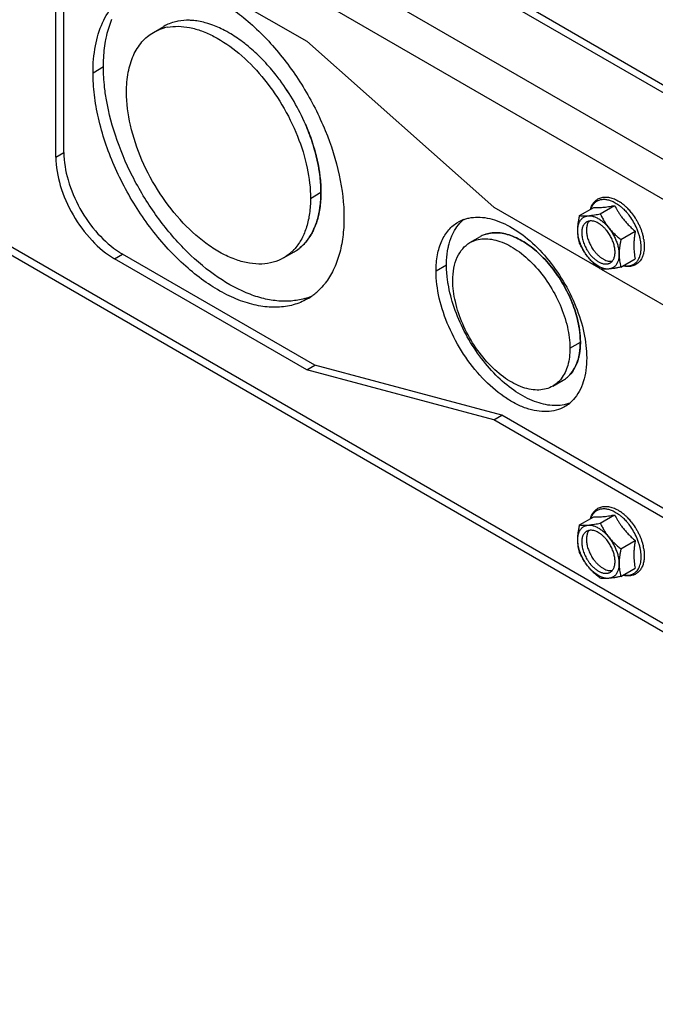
# Model space of a CAD drawing. Header units: inches. Extents: x 6 to 353, y 6 to 228.
# Tile 24 of 256: x 323.99 to 327.34, y 67.75 to 72.95. Entities that reach past the tile are written whole.
import ezdxf

# ---------------------------------------------------------------- set-up
doc = ezdxf.new("R2010")
doc.units = ezdxf.units.IN
doc.header["$LTSCALE"] = 19.946667
doc.header["$MEASUREMENT"] = 0
doc.layers.get('0').update_dxf_attribs({"linetype": 'CONTINUOUS'})
doc.layers.add('03_ALL_AXES', color=7, linetype='CONTINUOUS')

msp = doc.modelspace()

# ---------------------------------------------------------------- linework, layer by layer
at = {"color": 7, "linetype": 'Continuous'}
for p, q in [((317.3429, 78.4018), (330.8044, 70.63)), ((330.8044, 70.5863), (317.2953, 78.3856)), ((330.7863, 70.035), (316.8831, 78.0619)), ((330.5019, 70.4099), (317.3725, 77.9899)), ((316.847, 75.8438), (330.7934, 67.7921)), ((316.847, 75.8002), (330.7934, 67.7485)), ((326.9443, 71.9121), (327.0196, 71.9556)), ((327.0535, 71.9219), (327.1288, 71.9653)), ((327.1628, 71.786), (327.2381, 71.8294)), ((327.1628, 71.6403), (327.2381, 71.6838)), ((327.0535, 70.2889), (327.1288, 70.3323)), ((326.9443, 70.2791), (327.0196, 70.3226)), ((327.1628, 70.153), (327.2381, 70.1964)), ((327.1628, 70.0073), (327.2381, 70.0508))]:
    msp.add_line(p, q, dxfattribs=at)
for centre, radius, start, end in [((327.0351, 71.7997), 0.2215, 52.1226, 56.0592), ((327.0185, 71.7781), 0.2487, 47.2687, 52.1483), ((327.0006, 71.7583), 0.2754, 44.1069, 47.3324), ((326.9912, 71.749), 0.2886, 43.496, 44.1354), ((326.9814, 71.7398), 0.3021, 38.7467, 43.4793), ((327.4967, 72.1509), 0.4116, 215.9023, 218.7925), ((326.9656, 71.7298), 0.3027, 40.4357, 40.7931), ((326.9621, 71.7268), 0.3073, 38.789, 40.434), ((326.9538, 71.7202), 0.3179, 36.4719, 38.785), ((326.9423, 71.712), 0.332, 23.5805, 36.4339), ((326.9605, 71.72), 0.3121, 19.6594, 23.5666), ((326.9745, 71.725), 0.2973, 17.5077, 19.6601), ((326.9925, 71.7305), 0.2784, 13.7007, 17.5439), ((327.0042, 71.7334), 0.2664, 13.2415, 13.687), ((327.0086, 71.7344), 0.2619, 12.3629, 13.2437), ((327.0235, 71.742), 0.2632, 11.3102, 12.6598), ((327.0332, 71.744), 0.2532, 9.5282, 11.3078), ((327.0351, 70.1667), 0.2215, 52.1226, 56.0592), ((327.0185, 70.1451), 0.2487, 47.2687, 52.1483), ((327.0006, 70.1253), 0.2754, 44.1069, 47.3324), ((326.9656, 70.0968), 0.3027, 40.4357, 40.7931), ((326.9621, 70.0938), 0.3073, 38.789, 40.434), ((326.9912, 70.116), 0.2886, 43.496, 44.1354), ((326.9814, 70.1068), 0.3021, 38.7467, 43.4793), ((326.9538, 70.0872), 0.3179, 36.4719, 38.785), ((327.4967, 70.5179), 0.4116, 215.9023, 218.7925), ((326.9423, 70.079), 0.332, 23.5805, 36.4339), ((326.9605, 70.087), 0.3121, 19.6594, 23.5666), ((326.9745, 70.092), 0.2973, 17.5077, 19.6601), ((326.9925, 70.0975), 0.2784, 13.7007, 17.5439), ((327.0042, 70.1004), 0.2664, 13.2415, 13.687), ((327.0086, 70.1014), 0.2619, 12.3629, 13.2437), ((327.0235, 70.109), 0.2632, 11.3102, 12.6598), ((327.0332, 70.111), 0.2532, 9.5282, 11.3078)]:
    msp.add_arc(centre, radius, start, end, dxfattribs=at)
for points, knots in [([(327.0015, 71.9452), (327.0026, 71.9492), (327.0052, 71.9569), (327.0103, 71.9678), (327.0165, 71.9778), (327.0237, 71.9866), (327.032, 71.9942), (327.0413, 72.0004), (327.0514, 72.0052), (327.0621, 72.0085), (327.0734, 72.0103), (327.0851, 72.0106), (327.0971, 72.0094), (327.1094, 72.0069), (327.1218, 72.0029), (327.1342, 71.9977), (327.1466, 71.9912), (327.1547, 71.9861), (327.1588, 71.9834)], [0, 0, 0, 0, 0.063953, 0.125674, 0.185524, 0.24393, 0.301361, 0.35831, 0.415274, 0.472751, 0.531231, 0.591183, 0.65303, 0.717129, 0.783749, 0.853065, 0.925154, 1, 1, 1, 1]), ([(327.0039, 71.9466), (327.005, 71.9496), (327.0073, 71.9555), (327.0116, 71.9638), (327.0166, 71.9713), (327.0223, 71.978), (327.0286, 71.9838), (327.0355, 71.9887), (327.0429, 71.9926), (327.0509, 71.9955), (327.0594, 71.9975), (327.0682, 71.9984), (327.0774, 71.9984), (327.087, 71.9973), (327.0968, 71.9953), (327.1103, 71.9912), (327.1203, 71.9868), (327.1269, 71.9834)], [0, 0, 0, 0, 0.065059, 0.127506, 0.18768, 0.24601, 0.303013, 0.359272, 0.415411, 0.472059, 0.529819, 0.589235, 0.650771, 0.714802, 0.781606, 0.851369, 1, 1, 1, 1]), ([(327.0196, 71.9556), (327.023, 71.9553), (327.0303, 71.9549), (327.046, 71.9547), (327.063, 71.9556), (327.0813, 71.9576), (327.0965, 71.9597), (327.1124, 71.9623), (327.1233, 71.9643), (327.1288, 71.9653)], [0, 0, 0, 0, 0.094607, 0.196879, 0.42884, 0.559413, 0.698997, 0.846339, 1, 1, 1, 1]), ([(327.1269, 71.9834), (327.1307, 71.9814), (327.1384, 71.977), (327.1495, 71.9695), (327.1606, 71.9611), (327.1678, 71.9549), (327.1713, 71.9516)], [0, 0, 0, 0, 0.236272, 0.482114, 0.736943, 1, 1, 1, 1]), ([(327.1288, 71.9653), (327.134, 71.9558), (327.1421, 71.9415), (327.1538, 71.9231), (327.1601, 71.914), (327.1634, 71.9096)], [0, 0, 0, 0, 0.496556, 0.74738, 1, 1, 1, 1]), ([(327.1713, 71.9516), (327.1734, 71.9498), (327.1815, 71.9421), (327.1892, 71.9339), (327.1947, 71.9275)], [0, 0, 0, 0, 0.245179, 1, 1, 1, 1]), ([(327.176, 71.8931), (327.1806, 71.8873), (327.1901, 71.8761), (327.2054, 71.8599), (327.2214, 71.8443), (327.2325, 71.8344), (327.2381, 71.8294)], [0, 0, 0, 0, 0.247972, 0.497583, 0.748391, 1, 1, 1, 1]), ([(327.217, 71.9289), (327.2246, 71.9194), (327.2353, 71.9044), (327.2478, 71.8833), (327.2564, 71.867), (327.264, 71.8504), (327.2706, 71.8336), (327.276, 71.8167), (327.279, 71.8053), (327.2802, 71.7997)], [0, 0, 0, 0, 0.252237, 0.379562, 0.506719, 0.633004, 0.757735, 0.880265, 1, 1, 1, 1]), ([(327.283, 71.7859), (327.2839, 71.7804), (327.2853, 71.7696), (327.2862, 71.7535), (327.2859, 71.7381), (327.2842, 71.7233), (327.2818, 71.7116), (327.2791, 71.7027), (327.276, 71.6944), (327.2714, 71.6846), (327.2644, 71.6739), (327.2562, 71.6646), (327.2468, 71.6568), (327.2363, 71.6506), (327.2248, 71.6463), (327.2127, 71.6437), (327.2, 71.6429), (327.1869, 71.6438), (327.1782, 71.6456), (327.1739, 71.6467)], [0, 0, 0, 0, 0.076965, 0.151153, 0.222416, 0.290711, 0.35611, 0.387793, 0.418836, 0.479156, 0.537523, 0.594444, 0.650478, 0.7062, 0.762195, 0.819039, 0.877294, 0.937469, 1, 1, 1, 1]), ([(327.2381, 71.8294), (327.2369, 71.8229), (327.2349, 71.8098), (327.2325, 71.7903), (327.2309, 71.7711), (327.2304, 71.7525), (327.2309, 71.7344), (327.2324, 71.7169), (327.2348, 71.7001), (327.2369, 71.6892), (327.2381, 71.6838)], [0, 0, 0, 0, 0.136796, 0.270997, 0.401992, 0.529253, 0.652492, 0.77176, 0.887417, 1, 1, 1, 1]), ([(327.2691, 71.729), (327.2696, 71.7338), (327.27, 71.7437), (327.2693, 71.7588), (327.2675, 71.7746), (327.2655, 71.7852), (327.2644, 71.7905)], [0, 0, 0, 0, 0.233814, 0.478919, 0.734632, 1, 1, 1, 1]), ([(327.1763, 71.6481), (327.1823, 71.6469), (327.1913, 71.6459), (327.2031, 71.6465), (327.2114, 71.6479), (327.2193, 71.6502), (327.2267, 71.6534), (327.2337, 71.6575), (327.2402, 71.6625), (327.246, 71.6683), (327.2513, 71.6749), (327.256, 71.6823), (327.26, 71.6904), (327.2634, 71.6991), (327.267, 71.7119), (327.2685, 71.7221), (327.2691, 71.729)], [0, 0, 0, 0, 0.128738, 0.189679, 0.248782, 0.306516, 0.363415, 0.420054, 0.477021, 0.534887, 0.59418, 0.655361, 0.718814, 0.784839, 0.85365, 1, 1, 1, 1]), ([(327.0015, 70.3122), (327.0026, 70.3161), (327.0052, 70.3239), (327.0103, 70.3348), (327.0165, 70.3448), (327.0237, 70.3536), (327.032, 70.3612), (327.0413, 70.3674), (327.0514, 70.3722), (327.0621, 70.3755), (327.0734, 70.3773), (327.0851, 70.3776), (327.0971, 70.3764), (327.1094, 70.3738), (327.1218, 70.3699), (327.1342, 70.3647), (327.1466, 70.3582), (327.1547, 70.3531), (327.1588, 70.3504)], [0, 0, 0, 0, 0.063953, 0.125674, 0.185524, 0.24393, 0.301361, 0.35831, 0.415274, 0.472751, 0.531231, 0.591183, 0.65303, 0.717129, 0.783749, 0.853065, 0.925154, 1, 1, 1, 1]), ([(327.0039, 70.3136), (327.005, 70.3166), (327.0073, 70.3225), (327.0116, 70.3308), (327.0166, 70.3383), (327.0223, 70.345), (327.0286, 70.3508), (327.0355, 70.3557), (327.0429, 70.3596), (327.0509, 70.3625), (327.0594, 70.3645), (327.0682, 70.3654), (327.0774, 70.3654), (327.087, 70.3643), (327.0968, 70.3623), (327.1103, 70.3582), (327.1203, 70.3538), (327.1269, 70.3503)], [0, 0, 0, 0, 0.065059, 0.127506, 0.18768, 0.24601, 0.303013, 0.359272, 0.415411, 0.472059, 0.529819, 0.589235, 0.650771, 0.714802, 0.781606, 0.851369, 1, 1, 1, 1]), ([(327.0196, 70.3226), (327.023, 70.3223), (327.0303, 70.3219), (327.046, 70.3217), (327.063, 70.3226), (327.0813, 70.3246), (327.0965, 70.3267), (327.1124, 70.3293), (327.1233, 70.3313), (327.1288, 70.3323)], [0, 0, 0, 0, 0.094607, 0.196879, 0.42884, 0.559413, 0.698997, 0.846339, 1, 1, 1, 1]), ([(327.1269, 70.3503), (327.1307, 70.3484), (327.1384, 70.344), (327.1495, 70.3365), (327.1606, 70.328), (327.1678, 70.3219), (327.1713, 70.3186)], [0, 0, 0, 0, 0.236272, 0.482114, 0.736943, 1, 1, 1, 1]), ([(327.1288, 70.3323), (327.134, 70.3228), (327.1421, 70.3085), (327.1538, 70.2901), (327.1601, 70.281), (327.1634, 70.2766)], [0, 0, 0, 0, 0.496556, 0.74738, 1, 1, 1, 1]), ([(327.1713, 70.3186), (327.1734, 70.3168), (327.1815, 70.3091), (327.1892, 70.3009), (327.1947, 70.2945)], [0, 0, 0, 0, 0.245179, 1, 1, 1, 1]), ([(327.217, 70.2959), (327.2246, 70.2864), (327.2353, 70.2714), (327.2478, 70.2503), (327.2564, 70.234), (327.264, 70.2174), (327.2706, 70.2006), (327.276, 70.1837), (327.279, 70.1723), (327.2802, 70.1667)], [0, 0, 0, 0, 0.252237, 0.379562, 0.506719, 0.633004, 0.757735, 0.880265, 1, 1, 1, 1]), ([(327.176, 70.2601), (327.1806, 70.2543), (327.1901, 70.2431), (327.2054, 70.2269), (327.2214, 70.2113), (327.2325, 70.2013), (327.2381, 70.1964)], [0, 0, 0, 0, 0.247972, 0.497583, 0.748391, 1, 1, 1, 1]), ([(327.2381, 70.1964), (327.2369, 70.1898), (327.2349, 70.1768), (327.2325, 70.1573), (327.2309, 70.1381), (327.2304, 70.1195), (327.2309, 70.1014), (327.2324, 70.0839), (327.2348, 70.0671), (327.2369, 70.0562), (327.2381, 70.0508)], [0, 0, 0, 0, 0.136796, 0.270997, 0.401992, 0.529253, 0.652492, 0.77176, 0.887417, 1, 1, 1, 1]), ([(327.283, 70.1529), (327.2844, 70.1444), (327.2858, 70.1318), (327.2862, 70.1151), (327.2855, 70.0995), (327.2833, 70.0844), (327.2794, 70.0703), (327.2757, 70.0605), (327.2711, 70.0514), (327.2658, 70.043), (327.2597, 70.0354), (327.2529, 70.0287), (327.2453, 70.023), (327.2372, 70.0182), (327.2284, 70.0145), (327.2223, 70.0128), (327.2192, 70.0121)], [0, 0, 0, 0, 0.150525, 0.222552, 0.292302, 0.424891, 0.487973, 0.549075, 0.608415, 0.666256, 0.7229, 0.778676, 0.833926, 0.888997, 0.944239, 1, 1, 1, 1]), ([(327.2691, 70.096), (327.2696, 70.1008), (327.27, 70.1107), (327.2693, 70.1258), (327.2675, 70.1416), (327.2655, 70.1521), (327.2644, 70.1575)], [0, 0, 0, 0, 0.233814, 0.478919, 0.734632, 1, 1, 1, 1]), ([(327.2132, 70.0155), (327.2171, 70.0165), (327.2246, 70.0192), (327.235, 70.0252), (327.2442, 70.033), (327.2521, 70.0427), (327.2586, 70.054), (327.2637, 70.0667), (327.2673, 70.0809), (327.2687, 70.0908), (327.2691, 70.096)], [0, 0, 0, 0, 0.114225, 0.227177, 0.341383, 0.459235, 0.582758, 0.71348, 0.852396, 1, 1, 1, 1]), ([(327.2192, 70.0121), (327.2156, 70.0113), (327.2083, 70.0102), (327.197, 70.01), (327.1854, 70.0111), (327.1777, 70.0127), (327.1739, 70.0137)], [0, 0, 0, 0, 0.239634, 0.485153, 0.738157, 1, 1, 1, 1]), ([(327.1763, 70.015), (327.1795, 70.0144), (327.1859, 70.0135), (327.1954, 70.0131), (327.2045, 70.0137), (327.2104, 70.0148), (327.2132, 70.0155)], [0, 0, 0, 0, 0.264622, 0.518479, 0.762997, 1, 1, 1, 1])]:
    msp.add_open_spline(points, degree=3, knots=knots, dxfattribs=at)
at = {"layer": '03_ALL_AXES', "color": 7, "linetype": 'Continuous'}
for p, q in [((324.4873, 73.4197), (325.5035, 72.8331)), ((324.2201, 72.2456), (324.2201, 73.2654)), ((324.1776, 72.2211), (324.1776, 73.2409)), ((324.693, 72.8794), (324.7482, 72.9112)), ((325.5035, 72.8331), (326.4913, 71.9571)), ((324.3739, 72.6667), (324.429, 72.6986)), ((324.1776, 72.2211), (324.2201, 72.2456)), ((325.5229, 72.0033), (325.5781, 72.0352)), ((326.4913, 71.9571), (327.0447, 71.6377)), ((326.3652, 71.7696), (326.4203, 71.8015)), ((324.4873, 71.6847), (324.5298, 71.7092)), ((325.5035, 71.098), (324.4873, 71.6847)), ((325.5459, 71.1225), (324.5298, 71.7092)), ((325.3805, 71.6886), (325.4357, 71.7204)), ((326.1862, 71.6204), (326.2413, 71.6522)), ((327.0581, 71.6299), (327.8079, 71.197)), ((326.8933, 71.2122), (326.9484, 71.244)), ((325.5035, 71.098), (325.5459, 71.1225)), ((326.5337, 70.8579), (325.5459, 71.1225)), ((326.4913, 70.8334), (325.5035, 71.098)), ((326.8027, 71.0119), (326.8578, 71.0437)), ((326.4913, 70.8334), (326.5337, 70.8579)), ((327.8504, 70.0977), (326.5337, 70.8579)), ((327.8079, 70.0732), (326.4913, 70.8334))]:
    msp.add_line(p, q, dxfattribs=at)
for centre, radius, start, end in [((324.8635, 72.7112), 0.2309, 112.0192, 119.9782), ((324.8144, 72.6608), 0.2505, 100.9805, 104.6582), ((324.4124, 71.9236), 1.1816, 29.9931, 36.5165), ((324.4187, 71.9278), 1.1739, 29.9718, 36.5377), ((324.4126, 71.9235), 1.1814, 23.4885, 30.0022), ((324.4195, 71.927), 1.1737, 23.4672, 30.0235), ((326.3972, 71.714), 0.1892, 110.6339, 119.9783), ((326.4574, 71.74), 0.1969, 130.0935, 135.3485), ((326.4619, 71.7355), 0.2033, 135.3394, 137.7278), ((326.4935, 71.6747), 0.1464, 115.8808, 119.9972), ((326.4947, 71.6722), 0.1492, 107.5391, 115.8508), ((325.2519, 71.903), 0.2504, 315.3424, 319.0226), ((325.3202, 71.9203), 0.2309, 300.0197, 307.9918), ((324.7432, 72.0786), 0.4267, 237.449, 239.9821), ((327.4129, 71.7135), 0.2607, 193.8461, 196.314), ((325.399, 71.7882), 0.3272, 286.413, 288.5524), ((325.4012, 71.7817), 0.3204, 288.5467, 294.739), ((325.3487, 71.7437), 0.3137, 300.0026, 306.4402), ((325.3446, 71.7491), 0.3204, 306.4496, 311.2299), ((326.7838, 71.1717), 0.1479, 300.0365, 311.0587), ((326.7814, 71.1745), 0.1515, 311.0408, 312.4367), ((326.77, 71.0681), 0.19, 300.0412, 310.0878), ((326.7637, 71.0754), 0.1997, 310.1266, 317.7455), ((327.4129, 70.0805), 0.2607, 193.8461, 196.314)]:
    msp.add_arc(centre, radius, start, end, dxfattribs=at)
for points, knots in [([(324.6373, 73.1255), (324.6622, 73.1329), (324.7158, 73.1419), (324.7999, 73.1383), (324.8881, 73.1183), (324.9788, 73.0824), (325.0705, 73.0314), (325.1948, 72.9424), (325.3408, 72.7994), (325.4895, 72.5948), (325.6054, 72.3675), (325.6799, 72.1343), (325.6997, 71.9764), (325.6997, 71.9013)], [0, 0, 0, 0, 0.043535, 0.089897, 0.139956, 0.194158, 0.252573, 0.314965, 0.449481, 0.592266, 0.736276, 0.874267, 1, 1, 1, 1]), ([(324.3739, 72.6667), (324.3739, 72.7142), (324.3811, 72.8046), (324.4176, 72.9286), (324.4701, 73.0142), (324.5231, 73.0664), (324.5527, 73.087), (324.568, 73.0959)], [0, 0, 0, 0, 0.289586, 0.54863, 0.781636, 0.891838, 1, 1, 1, 1]), ([(324.4403, 72.8327), (324.4422, 72.8431), (324.4502, 72.8827), (324.4623, 72.9216), (324.4738, 72.9492)], [0, 0, 0, 0, 0.260306, 1, 1, 1, 1]), ([(324.4403, 72.8327), (324.4422, 72.8431), (324.4502, 72.8827), (324.4623, 72.9216), (324.4738, 72.9492)], [0, 0, 0, 0, 0.260306, 1, 1, 1, 1]), ([(324.8219, 72.9385), (324.818, 72.9378), (324.8027, 72.9344), (324.7878, 72.9297), (324.777, 72.9253)], [0, 0, 0, 0, 0.253181, 1, 1, 1, 1]), ([(324.9059, 72.9419), (324.8986, 72.9426), (324.8706, 72.9444), (324.8423, 72.9425), (324.8219, 72.9385)], [0, 0, 0, 0, 0.259376, 1, 1, 1, 1]), ([(324.9971, 72.9211), (324.9894, 72.9238), (324.9597, 72.9333), (324.9288, 72.9396), (324.9059, 72.9419)], [0, 0, 0, 0, 0.260904, 1, 1, 1, 1]), ([(324.5506, 72.5647), (324.5506, 72.5995), (324.5559, 72.6658), (324.5827, 72.7567), (324.6212, 72.8195), (324.6601, 72.8577), (324.6818, 72.8729), (324.693, 72.8794)], [0, 0, 0, 0, 0.28958, 0.548633, 0.781636, 0.891838, 1, 1, 1, 1]), ([(324.693, 72.8794), (324.6975, 72.882), (324.716, 72.8918), (324.7358, 72.8991), (324.751, 72.9031)], [0, 0, 0, 0, 0.248387, 1, 1, 1, 1]), ([(324.7667, 72.9067), (324.7854, 72.9103), (324.825, 72.9135), (324.8862, 72.9065), (324.95, 72.8882), (325.0399, 72.8479), (325.151, 72.7705), (325.2717, 72.6474), (325.3762, 72.4992), (325.4572, 72.3361), (325.5092, 72.1695), (325.5229, 72.0569), (325.5229, 72.0033)], [0, 0, 0, 0, 0.044179, 0.091467, 0.142531, 0.197659, 0.319523, 0.454243, 0.596288, 0.738963, 0.87547, 1, 1, 1, 1]), ([(325.0919, 72.8772), (325.0841, 72.8817), (325.0535, 72.8985), (325.0215, 72.9127), (324.9971, 72.9211)], [0, 0, 0, 0, 0.260087, 1, 1, 1, 1]), ([(324.429, 72.6986), (324.429, 72.7102), (324.4299, 72.7551), (324.4345, 72.8), (324.4403, 72.8327)], [0, 0, 0, 0, 0.259225, 1, 1, 1, 1]), ([(324.429, 72.6986), (324.429, 72.7102), (324.4299, 72.7551), (324.4345, 72.8), (324.4403, 72.8327)], [0, 0, 0, 0, 0.259225, 1, 1, 1, 1]), ([(325.1867, 72.8117), (325.179, 72.8179), (325.1487, 72.8415), (325.1166, 72.8629), (325.0919, 72.8772)], [0, 0, 0, 0, 0.258188, 1, 1, 1, 1]), ([(325.278, 72.727), (325.2707, 72.7347), (325.2417, 72.7644), (325.2108, 72.7923), (325.1867, 72.8117)], [0, 0, 0, 0, 0.255888, 1, 1, 1, 1]), ([(325.362, 72.6267), (325.3554, 72.6356), (325.3289, 72.6702), (325.3004, 72.7034), (325.278, 72.727)], [0, 0, 0, 0, 0.253474, 1, 1, 1, 1]), ([(324.4403, 72.5514), (324.4384, 72.5639), (324.4321, 72.6127), (324.429, 72.662), (324.429, 72.6986)], [0, 0, 0, 0, 0.257884, 1, 1, 1, 1]), ([(325.5055, 71.4721), (325.4824, 71.4588), (325.4315, 71.4376), (325.3474, 71.4252), (325.257, 71.4319), (325.1625, 71.457), (325.0657, 71.4998), (324.9684, 71.5593), (324.8726, 71.6343), (324.7477, 71.7546), (324.6089, 71.9324), (324.48, 72.1706), (324.4087, 72.3815), (324.3791, 72.5475), (324.3739, 72.6278), (324.3739, 72.6667)], [0, 0, 0, 0, 0.042833, 0.087434, 0.135238, 0.187169, 0.243639, 0.304623, 0.369749, 0.438386, 0.582639, 0.7297, 0.871198, 0.937587, 1, 1, 1, 1]), ([(325.4914, 71.4743), (325.4686, 71.4676), (325.4199, 71.4589), (325.3436, 71.4601), (325.2634, 71.4753), (325.1494, 71.5148), (325.0054, 71.5987), (324.8445, 71.7399), (324.6988, 71.9164), (324.5774, 72.1176), (324.4877, 72.3308), (324.4511, 72.4787), (324.4403, 72.5514)], [0, 0, 0, 0, 0.043397, 0.089298, 0.138484, 0.191399, 0.308554, 0.439408, 0.579773, 0.724034, 0.866058, 1, 1, 1, 1]), ([(325.4914, 71.4743), (325.4686, 71.4676), (325.4199, 71.4589), (325.3436, 71.4601), (325.2634, 71.4753), (325.1494, 71.5148), (325.0054, 71.5987), (324.8445, 71.7399), (324.6988, 71.9164), (324.5774, 72.1176), (324.4877, 72.3308), (324.4511, 72.4787), (324.4403, 72.5514)], [0, 0, 0, 0, 0.043397, 0.089298, 0.138484, 0.1914, 0.308554, 0.439408, 0.579773, 0.724034, 0.866058, 1, 1, 1, 1]), ([(325.3805, 71.6886), (325.3636, 71.6788), (325.3262, 71.6633), (325.2645, 71.6542), (325.1983, 71.6591), (325.129, 71.6775), (325.058, 71.7089), (324.9599, 71.769), (324.8431, 71.8724), (324.723, 72.0261), (324.6284, 72.2009), (324.5671, 72.3823), (324.5506, 72.5059), (324.5506, 72.5647)], [0, 0, 0, 0, 0.042849, 0.087467, 0.135288, 0.187239, 0.243732, 0.304738, 0.438373, 0.582681, 0.729798, 0.871348, 1, 1, 1, 1]), ([(325.4961, 72.3944), (325.5005, 72.3842), (325.5173, 72.3439), (325.5318, 72.3026), (325.5411, 72.2713)], [0, 0, 0, 0, 0.253485, 1, 1, 1, 1]), ([(325.5411, 72.2713), (325.538, 72.2816), (325.5249, 72.3233), (325.5092, 72.3642), (325.4961, 72.3944)], [0, 0, 0, 0, 0.246243, 1, 1, 1, 1]), ([(325.5411, 72.2713), (325.5441, 72.2611), (325.5553, 72.2212), (325.5639, 72.1806), (325.5687, 72.1501)], [0, 0, 0, 0, 0.255853, 1, 1, 1, 1]), ([(325.5687, 72.1501), (325.5672, 72.1601), (325.56, 72.2009), (325.55, 72.2413), (325.5411, 72.2713)], [0, 0, 0, 0, 0.243985, 1, 1, 1, 1]), ([(324.1776, 72.2211), (324.1776, 72.1703), (324.1967, 72.0633), (324.2631, 71.9128), (324.3602, 71.7801), (324.4434, 71.7101), (324.4873, 71.6847)], [0, 0, 0, 0, 0.237238, 0.500001, 0.762763, 1, 1, 1, 1]), ([(324.2201, 72.2456), (324.2201, 72.1966), (324.2378, 72.0933), (324.3003, 71.9472), (324.3924, 71.8164), (324.4715, 71.7458), (324.5137, 71.719)], [0, 0, 0, 0, 0.235728, 0.496776, 0.759559, 1, 1, 1, 1]), ([(325.5687, 72.1501), (325.5703, 72.1403), (325.5755, 72.1022), (325.5781, 72.0637), (325.5781, 72.0352)], [0, 0, 0, 0, 0.258318, 1, 1, 1, 1]), ([(325.5781, 72.0352), (325.5781, 72.0445), (325.5772, 72.0829), (325.5732, 72.1213), (325.5687, 72.1501)], [0, 0, 0, 0, 0.241536, 1, 1, 1, 1]), ([(325.5229, 72.0033), (325.5229, 71.9768), (325.5198, 71.9258), (325.5045, 71.8538), (325.479, 71.7907), (325.4546, 71.7545), (325.441, 71.7388)], [0, 0, 0, 0, 0.281409, 0.540748, 0.779019, 1, 1, 1, 1]), ([(325.5781, 72.0352), (325.5781, 72.0261), (325.5773, 71.9912), (325.5736, 71.9564), (325.5687, 71.931)], [0, 0, 0, 0, 0.259834, 1, 1, 1, 1]), ([(325.5687, 71.931), (325.5703, 71.9393), (325.5759, 71.9737), (325.5781, 72.0087), (325.5781, 72.0352)], [0, 0, 0, 0, 0.240279, 1, 1, 1, 1]), ([(325.5687, 71.931), (325.5672, 71.923), (325.5605, 71.8926), (325.5506, 71.8628), (325.5411, 71.8417)], [0, 0, 0, 0, 0.260967, 1, 1, 1, 1]), ([(325.5411, 71.8417), (325.5442, 71.8486), (325.5561, 71.8774), (325.5643, 71.9077), (325.5687, 71.931)], [0, 0, 0, 0, 0.239764, 1, 1, 1, 1]), ([(325.6997, 71.9013), (325.6997, 71.8672), (325.6959, 71.8014), (325.6774, 71.7081), (325.6466, 71.6254), (325.617, 71.577), (325.6004, 71.5556)], [0, 0, 0, 0, 0.279647, 0.538677, 0.777799, 1, 1, 1, 1]), ([(326.3305, 71.8911), (326.3329, 71.892), (326.3426, 71.8954), (326.3525, 71.8981), (326.36, 71.8996)], [0, 0, 0, 0, 0.247889, 1, 1, 1, 1]), ([(326.36, 71.8996), (326.3753, 71.9028), (326.4076, 71.9058), (326.4578, 71.9006), (326.5101, 71.8861), (326.5839, 71.8536), (326.6753, 71.7906), (326.7746, 71.6899), (326.8607, 71.5684), (326.9275, 71.4345), (326.9704, 71.2977), (326.9817, 71.2052), (326.9817, 71.1611)], [0, 0, 0, 0, 0.044069, 0.09121, 0.142121, 0.197109, 0.318791, 0.45349, 0.595657, 0.738543, 0.87528, 1, 1, 1, 1]), ([(326.9443, 71.7664), (326.9428, 71.7716), (326.94, 71.7821), (326.9369, 71.7985), (326.9349, 71.8158), (326.9343, 71.8339), (326.935, 71.8527), (326.937, 71.8722), (326.9401, 71.8921), (326.9428, 71.9054), (326.9443, 71.9121)], [0, 0, 0, 0, 0.109088, 0.222022, 0.339601, 0.462378, 0.590419, 0.723257, 0.860081, 1, 1, 1, 1]), ([(326.9443, 71.9121), (326.9478, 71.9116), (326.9554, 71.9107), (326.9676, 71.9102), (326.9814, 71.9106), (326.9912, 71.9115), (326.9964, 71.9121)], [0, 0, 0, 0, 0.205259, 0.437323, 0.701403, 1, 1, 1, 1]), ([(326.9492, 71.8878), (326.9506, 71.8897), (326.9534, 71.8933), (326.9583, 71.8981), (326.9637, 71.9022), (326.9695, 71.9055), (326.9757, 71.9081), (326.9823, 71.9099), (326.9892, 71.9109), (326.994, 71.9111), (326.9964, 71.911)], [0, 0, 0, 0, 0.127292, 0.251379, 0.373475, 0.494897, 0.617001, 0.741105, 0.868419, 1, 1, 1, 1]), ([(326.9964, 71.9121), (327.0008, 71.9126), (327.0098, 71.9138), (327.0238, 71.916), (327.0385, 71.9188), (327.0484, 71.9208), (327.0535, 71.9219)], [0, 0, 0, 0, 0.228813, 0.473469, 0.731397, 1, 1, 1, 1]), ([(326.9964, 71.911), (327.0016, 71.9109), (327.0097, 71.9098), (327.0203, 71.9068), (327.0285, 71.9038), (327.0369, 71.8999), (327.0453, 71.8953), (327.0537, 71.8899), (327.0649, 71.8817), (327.0786, 71.8698), (327.094, 71.8533), (327.1082, 71.835), (327.1209, 71.8151), (327.1317, 71.7941), (327.1406, 71.7727), (327.1471, 71.7511), (327.1506, 71.7333), (327.1521, 71.7194), (327.1525, 71.7095), (327.1523, 71.6999), (327.1515, 71.6908), (327.15, 71.6821), (327.1473, 71.6714), (327.1442, 71.6639), (327.1417, 71.6593)], [0, 0, 0, 0, 0.048319, 0.074147, 0.101143, 0.129324, 0.158678, 0.189168, 0.220736, 0.286757, 0.355977, 0.427425, 0.500014, 0.572602, 0.644048, 0.713265, 0.779283, 0.810848, 0.841336, 0.870688, 0.898866, 0.92586, 0.951686, 1, 1, 1, 1]), ([(327.0535, 71.9219), (327.0565, 71.9155), (327.0628, 71.9027), (327.0733, 71.8839), (327.085, 71.8657), (327.0982, 71.8481), (327.1128, 71.8312), (327.1285, 71.8153), (327.1452, 71.8002), (327.1568, 71.7906), (327.1628, 71.786)], [0, 0, 0, 0, 0.120372, 0.242158, 0.365491, 0.490363, 0.616582, 0.743819, 0.871723, 1, 1, 1, 1]), ([(325.5411, 71.8417), (325.5381, 71.8351), (325.5257, 71.8099), (325.5098, 71.7863), (325.4961, 71.7706)], [0, 0, 0, 0, 0.25937, 1, 1, 1, 1]), ([(325.4961, 71.7706), (325.5006, 71.7757), (325.5182, 71.7977), (325.5323, 71.8223), (325.5411, 71.8417)], [0, 0, 0, 0, 0.241999, 1, 1, 1, 1]), ([(326.1862, 71.6204), (326.1862, 71.6489), (326.1905, 71.7031), (326.2125, 71.7776), (326.2494, 71.838), (326.2841, 71.8672), (326.3027, 71.8779)], [0, 0, 0, 0, 0.289788, 0.549054, 0.782225, 1, 1, 1, 1]), ([(326.2757, 71.8192), (326.2782, 71.8241), (326.2882, 71.843), (326.3008, 71.8605), (326.3115, 71.8722)], [0, 0, 0, 0, 0.258425, 1, 1, 1, 1]), ([(326.2757, 71.8192), (326.2782, 71.8241), (326.2882, 71.843), (326.3008, 71.8605), (326.3115, 71.8722)], [0, 0, 0, 0, 0.258425, 1, 1, 1, 1]), ([(327.1379, 71.6531), (327.1361, 71.6506), (327.1323, 71.646), (327.1256, 71.6401), (327.1181, 71.6355), (327.1098, 71.6322), (327.101, 71.6302), (327.0916, 71.6296), (327.0817, 71.6304), (327.0715, 71.6326), (327.061, 71.636), (327.0504, 71.6408), (327.0397, 71.6468), (327.0291, 71.654), (327.0186, 71.6623), (327.0083, 71.6716), (326.9984, 71.6818), (326.9889, 71.693), (326.98, 71.7048), (326.9716, 71.7173), (326.964, 71.7303), (326.957, 71.7437), (326.951, 71.7573), (326.9458, 71.7711), (326.9415, 71.7848), (326.9382, 71.7984), (326.936, 71.8118), (326.9347, 71.8248), (326.9345, 71.8372), (326.9354, 71.849), (326.9373, 71.8601), (326.9402, 71.8703), (326.9441, 71.8796), (326.9474, 71.8852), (326.9492, 71.8878)], [0, 0, 0, 0, 0.023452, 0.046215, 0.068693, 0.091314, 0.114494, 0.1386, 0.163926, 0.19068, 0.218991, 0.248912, 0.28043, 0.313478, 0.347943, 0.383672, 0.420483, 0.458171, 0.49651, 0.535262, 0.57418, 0.613014, 0.651518, 0.689449, 0.726577, 0.762688, 0.797593, 0.831128, 0.863166, 0.893624, 0.92247, 0.949733, 0.975516, 1, 1, 1, 1]), ([(326.9813, 71.8783), (326.9801, 71.8776), (326.9778, 71.8761), (326.9745, 71.8735), (326.9715, 71.8706), (326.9677, 71.8662), (326.9637, 71.8598), (326.9599, 71.8511), (326.9572, 71.8414), (326.9557, 71.8308), (326.9553, 71.8194), (326.9561, 71.8073), (326.958, 71.7948), (326.961, 71.782), (326.9651, 71.7691), (326.9702, 71.7561), (326.9763, 71.7433), (326.9832, 71.7309), (326.9909, 71.719), (326.9966, 71.7115), (326.9995, 71.7078)], [0, 0, 0, 0, 0.021762, 0.043665, 0.065847, 0.088436, 0.135246, 0.184895, 0.237884, 0.294463, 0.354669, 0.418359, 0.485244, 0.554919, 0.626886, 0.70058, 0.775388, 0.850663, 0.925751, 1, 1, 1, 1]), ([(326.9949, 71.8833), (326.9932, 71.8813), (326.9901, 71.877), (326.9864, 71.8697), (326.9835, 71.8615), (326.9814, 71.8525), (326.9803, 71.8429), (326.9802, 71.8326), (326.9809, 71.8219), (326.9825, 71.8108), (326.985, 71.7994), (326.9884, 71.7879), (326.9926, 71.7763), (326.9975, 71.7648), (327.0033, 71.7535), (327.0117, 71.739), (327.019, 71.7286), (327.0243, 71.7221)], [0, 0, 0, 0, 0.044471, 0.091176, 0.140579, 0.19297, 0.248477, 0.307091, 0.368684, 0.433031, 0.499825, 0.568698, 0.639229, 0.710961, 0.783411, 0.85608, 1, 1, 1, 1]), ([(326.9972, 71.8836), (326.9958, 71.8834), (326.993, 71.8829), (326.9889, 71.8818), (326.985, 71.8802), (326.9825, 71.879), (326.9813, 71.8783)], [0, 0, 0, 0, 0.255507, 0.506344, 0.753985, 1, 1, 1, 1]), ([(327.0876, 71.8331), (327.0842, 71.8373), (327.0772, 71.8453), (327.066, 71.8561), (327.0544, 71.8654), (327.0426, 71.873), (327.0308, 71.8787), (327.0192, 71.8825), (327.0096, 71.884), (327.0024, 71.8842), (326.9989, 71.8839), (326.9972, 71.8836)], [0, 0, 0, 0, 0.150115, 0.294989, 0.433166, 0.56349, 0.685209, 0.798095, 0.902577, 0.952073, 1, 1, 1, 1]), ([(326.25, 71.7427), (326.2514, 71.7496), (326.2576, 71.7758), (326.2669, 71.8014), (326.2757, 71.8192)], [0, 0, 0, 0, 0.261698, 1, 1, 1, 1]), ([(326.25, 71.7427), (326.2514, 71.7496), (326.2576, 71.7758), (326.2669, 71.8014), (326.2757, 71.8192)], [0, 0, 0, 0, 0.261699, 1, 1, 1, 1]), ([(326.3652, 71.7696), (326.376, 71.7759), (326.3997, 71.7858), (326.439, 71.7915), (326.4811, 71.7884), (326.5424, 71.7721), (326.6207, 71.7293), (326.7072, 71.6527), (326.7836, 71.5548), (326.8438, 71.4436), (326.8828, 71.3282), (326.8933, 71.2496), (326.8933, 71.2122)], [0, 0, 0, 0, 0.04286, 0.08749, 0.135324, 0.187288, 0.304554, 0.438224, 0.58257, 0.729727, 0.871311, 1, 1, 1, 1]), ([(326.4497, 71.8144), (326.4601, 71.8177), (326.4823, 71.8222), (326.5172, 71.8223), (326.5539, 71.8162), (326.6062, 71.7992), (326.6725, 71.7621), (326.7471, 71.6989), (326.8151, 71.6191), (326.8726, 71.5276), (326.9161, 71.4298), (326.9347, 71.3617), (326.9407, 71.328)], [0, 0, 0, 0, 0.043312, 0.088997, 0.137857, 0.190363, 0.306596, 0.436644, 0.576602, 0.721095, 0.864158, 1, 1, 1, 1]), ([(326.9407, 71.328), (326.9347, 71.3617), (326.9161, 71.4298), (326.8726, 71.5276), (326.8151, 71.6191), (326.7471, 71.6989), (326.6725, 71.7621), (326.6062, 71.7992), (326.5539, 71.8162), (326.5172, 71.8223), (326.4823, 71.8222), (326.4601, 71.8177), (326.4497, 71.8144)], [0, 0, 0, 0, 0.135841, 0.278904, 0.423397, 0.563354, 0.693403, 0.809636, 0.862143, 0.911003, 0.956689, 1, 1, 1, 1]), ([(327.1184, 71.6737), (327.12, 71.6757), (327.1229, 71.6802), (327.1263, 71.6876), (327.129, 71.6958), (327.1307, 71.7048), (327.1316, 71.7144), (327.1316, 71.7245), (327.1308, 71.7351), (327.129, 71.7461), (327.1265, 71.7573), (327.123, 71.7686), (327.1188, 71.78), (327.1139, 71.7912), (327.1083, 71.8023), (327.0999, 71.8165), (327.0927, 71.8267), (327.0876, 71.8331)], [0, 0, 0, 0, 0.044807, 0.091939, 0.141794, 0.194609, 0.250473, 0.309351, 0.371101, 0.435492, 0.502221, 0.570926, 0.6412, 0.712603, 0.78467, 0.856922, 1, 1, 1, 1]), ([(327.1628, 71.786), (327.1614, 71.7798), (327.159, 71.7676), (327.156, 71.7495), (327.1539, 71.7316), (327.1529, 71.7142), (327.153, 71.6974), (327.1542, 71.6813), (327.1565, 71.6659), (327.1586, 71.656), (327.1598, 71.6511)], [0, 0, 0, 0, 0.138291, 0.273863, 0.405986, 0.533959, 0.657281, 0.775825, 0.889874, 1, 1, 1, 1]), ([(325.4961, 71.7706), (325.4935, 71.7676), (325.483, 71.7561), (325.4714, 71.7455), (325.4623, 71.7384)], [0, 0, 0, 0, 0.253179, 1, 1, 1, 1]), ([(325.4623, 71.7384), (325.4653, 71.7408), (325.4774, 71.7507), (325.4884, 71.7617), (325.4961, 71.7706)], [0, 0, 0, 0, 0.247485, 1, 1, 1, 1]), ([(326.2413, 71.6522), (326.2413, 71.6601), (326.242, 71.6905), (326.2455, 71.7208), (326.25, 71.7427)], [0, 0, 0, 0, 0.260529, 1, 1, 1, 1]), ([(326.2413, 71.6522), (326.2413, 71.6601), (326.242, 71.6905), (326.2455, 71.7208), (326.25, 71.7427)], [0, 0, 0, 0, 0.260529, 1, 1, 1, 1]), ([(326.2746, 71.5694), (326.2746, 71.5915), (326.2779, 71.6337), (326.295, 71.6916), (326.3237, 71.7386), (326.3507, 71.7613), (326.3652, 71.7696)], [0, 0, 0, 0, 0.289772, 0.549063, 0.782222, 1, 1, 1, 1]), ([(327.0535, 71.6305), (327.0476, 71.6352), (327.036, 71.6447), (327.0192, 71.6598), (327.0035, 71.6758), (326.989, 71.6926), (326.9758, 71.7103), (326.964, 71.7285), (326.9535, 71.7473), (326.9472, 71.76), (326.9443, 71.7664)], [0, 0, 0, 0, 0.128277, 0.256181, 0.383418, 0.509637, 0.634509, 0.757842, 0.879628, 1, 1, 1, 1]), ([(325.4301, 71.727), (325.4263, 71.7232), (325.4112, 71.7088), (325.3941, 71.6964), (325.3805, 71.6886)], [0, 0, 0, 0, 0.252913, 1, 1, 1, 1]), ([(326.9995, 71.7078), (327.0036, 71.7027), (327.0121, 71.6932), (327.0259, 71.6806), (327.0379, 71.672), (327.0477, 71.6664), (327.0549, 71.663), (327.062, 71.6603), (327.069, 71.6583), (327.0758, 71.6571), (327.0824, 71.6567), (327.0888, 71.657), (327.0948, 71.6581), (327.1005, 71.6599), (327.1041, 71.6616), (327.1058, 71.6626)], [0, 0, 0, 0, 0.157002, 0.30691, 0.447611, 0.51406, 0.577728, 0.638573, 0.696631, 0.752022, 0.804963, 0.855768, 0.904857, 0.95274, 1, 1, 1, 1]), ([(327.0243, 71.7221), (327.0278, 71.7178), (327.0349, 71.7096), (327.0465, 71.6985), (327.0585, 71.6891), (327.0706, 71.6814), (327.0828, 71.6758), (327.0947, 71.6722), (327.1044, 71.671), (327.1117, 71.6711), (327.1153, 71.6716), (327.117, 71.6719)], [0, 0, 0, 0, 0.151121, 0.296761, 0.43538, 0.565774, 0.687192, 0.799472, 0.903204, 0.952353, 1, 1, 1, 1]), ([(326.25, 71.5517), (326.2486, 71.5603), (326.2437, 71.5936), (326.2413, 71.6273), (326.2413, 71.6522)], [0, 0, 0, 0, 0.258799, 1, 1, 1, 1]), ([(327.1628, 71.6403), (327.157, 71.6391), (327.1456, 71.6368), (327.129, 71.6337), (327.1133, 71.6314), (327.0989, 71.6297), (327.0857, 71.6288), (327.0738, 71.6287), (327.0632, 71.6293), (327.0566, 71.6301), (327.0535, 71.6305)], [0, 0, 0, 0, 0.161486, 0.315339, 0.459489, 0.592027, 0.711797, 0.81883, 0.91429, 1, 1, 1, 1]), ([(327.1058, 71.6626), (327.107, 71.6633), (327.1093, 71.6648), (327.1126, 71.6674), (327.1157, 71.6704), (327.1175, 71.6726), (327.1184, 71.6737)], [0, 0, 0, 0, 0.246016, 0.493656, 0.744494, 1, 1, 1, 1]), ([(327.1417, 71.6593), (327.1414, 71.6587), (327.1402, 71.6566), (327.1389, 71.6546), (327.1379, 71.6531)], [0, 0, 0, 0, 0.253485, 1, 1, 1, 1]), ([(326.8652, 70.9036), (326.8513, 70.8956), (326.8207, 70.8829), (326.7703, 70.8755), (326.7161, 70.8795), (326.6594, 70.8946), (326.6013, 70.9203), (326.521, 70.9694), (326.4254, 71.054), (326.3272, 71.1798), (326.2498, 71.3228), (326.1996, 71.4712), (326.1862, 71.5723), (326.1862, 71.6204)], [0, 0, 0, 0, 0.042849, 0.087466, 0.135288, 0.18724, 0.243731, 0.304737, 0.438373, 0.582681, 0.729798, 0.871346, 1, 1, 1, 1]), ([(325.6004, 71.5556), (325.597, 71.5513), (325.5833, 71.5344), (325.568, 71.5188), (325.5558, 71.5082)], [0, 0, 0, 0, 0.253817, 1, 1, 1, 1]), ([(326.863, 70.9137), (326.8493, 70.9109), (326.8203, 70.9078), (326.7754, 70.9112), (326.7285, 70.9223), (326.6624, 70.9478), (326.5793, 70.9985), (326.4865, 71.0817), (326.4025, 71.1844), (326.3321, 71.3007), (326.2794, 71.424), (326.257, 71.5095), (326.25, 71.5517)], [0, 0, 0, 0, 0.043872, 0.090438, 0.140313, 0.19382, 0.311627, 0.44229, 0.581823, 0.725019, 0.866219, 1, 1, 1, 1]), ([(326.863, 70.9137), (326.8493, 70.9109), (326.8203, 70.9078), (326.7754, 70.9112), (326.7285, 70.9223), (326.6624, 70.9478), (326.5793, 70.9985), (326.4865, 71.0817), (326.4025, 71.1844), (326.3321, 71.3007), (326.2794, 71.424), (326.257, 71.5095), (326.25, 71.5517)], [0, 0, 0, 0, 0.043872, 0.090438, 0.140313, 0.19382, 0.311628, 0.44229, 0.581823, 0.725019, 0.866219, 1, 1, 1, 1]), ([(326.8027, 71.0119), (326.7919, 71.0057), (326.7681, 70.9958), (326.7289, 70.99), (326.6867, 70.9931), (326.6255, 71.0094), (326.5472, 71.0522), (326.4607, 71.1288), (326.3842, 71.2267), (326.3241, 71.3379), (326.285, 71.4533), (326.2746, 71.532), (326.2746, 71.5694)], [0, 0, 0, 0, 0.04286, 0.08749, 0.135324, 0.187288, 0.304554, 0.438224, 0.58257, 0.729727, 0.871311, 1, 1, 1, 1]), ([(326.9407, 71.328), (326.942, 71.3208), (326.9463, 71.293), (326.9484, 71.2648), (326.9484, 71.244)], [0, 0, 0, 0, 0.259338, 1, 1, 1, 1]), ([(326.9484, 71.244), (326.9484, 71.2508), (326.9477, 71.2789), (326.9444, 71.3069), (326.9407, 71.328)], [0, 0, 0, 0, 0.240454, 1, 1, 1, 1]), ([(326.9484, 71.244), (326.9484, 71.2374), (326.9478, 71.2123), (326.9447, 71.1871), (326.9407, 71.169)], [0, 0, 0, 0, 0.261327, 1, 1, 1, 1]), ([(326.9407, 71.169), (326.942, 71.1748), (326.9467, 71.1996), (326.9484, 71.2248), (326.9484, 71.244)], [0, 0, 0, 0, 0.238852, 1, 1, 1, 1]), ([(326.8933, 71.2122), (326.8933, 71.1963), (326.8915, 71.1657), (326.8806, 71.1101), (326.8632, 71.0719), (326.8473, 71.0513)], [0, 0, 0, 0, 0.280038, 0.539687, 1, 1, 1, 1]), ([(326.9407, 71.169), (326.9394, 71.1633), (326.9339, 71.1418), (326.9257, 71.121), (326.9178, 71.1067)], [0, 0, 0, 0, 0.262505, 1, 1, 1, 1]), ([(326.9178, 71.1067), (326.9204, 71.1113), (326.9302, 71.1312), (326.937, 71.1525), (326.9407, 71.169)], [0, 0, 0, 0, 0.238621, 1, 1, 1, 1]), ([(326.9817, 71.1611), (326.9817, 71.139), (326.979, 71.0963), (326.9659, 71.0362), (326.9441, 70.9838), (326.9232, 70.954), (326.9115, 70.9412)], [0, 0, 0, 0, 0.282086, 0.541548, 0.779468, 1, 1, 1, 1]), ([(326.9178, 71.1067), (326.9155, 71.1025), (326.9059, 71.0865), (326.8939, 71.072), (326.8837, 71.0627)], [0, 0, 0, 0, 0.258788, 1, 1, 1, 1]), ([(326.8837, 71.0627), (326.887, 71.0657), (326.9002, 71.0789), (326.911, 71.0944), (326.9178, 71.1067)], [0, 0, 0, 0, 0.243041, 1, 1, 1, 1]), ([(326.8473, 71.0513), (326.8411, 71.0433), (326.8275, 71.0286), (326.8112, 71.0168), (326.8027, 71.0119)], [0, 0, 0, 0, 0.50651, 1, 1, 1, 1]), ([(326.8924, 70.9223), (326.8901, 70.9214), (326.8804, 70.918), (326.8705, 70.9153), (326.863, 70.9137)], [0, 0, 0, 0, 0.247889, 1, 1, 1, 1]), ([(326.8925, 70.9223), (326.8901, 70.9214), (326.8804, 70.918), (326.8705, 70.9153), (326.863, 70.9137)], [0, 0, 0, 0, 0.247888, 1, 1, 1, 1]), ([(326.9443, 70.1334), (326.9428, 70.1386), (326.94, 70.1491), (326.9369, 70.1655), (326.9349, 70.1828), (326.9343, 70.2009), (326.935, 70.2197), (326.937, 70.2392), (326.9401, 70.2591), (326.9428, 70.2724), (326.9443, 70.2791)], [0, 0, 0, 0, 0.109088, 0.222022, 0.339601, 0.462378, 0.590419, 0.723257, 0.860081, 1, 1, 1, 1]), ([(326.9443, 70.2791), (326.9478, 70.2786), (326.9554, 70.2777), (326.9676, 70.2772), (326.9814, 70.2776), (326.9912, 70.2785), (326.9964, 70.2791)], [0, 0, 0, 0, 0.205259, 0.437323, 0.701403, 1, 1, 1, 1]), ([(326.9964, 70.2791), (327.0008, 70.2796), (327.0098, 70.2808), (327.0238, 70.283), (327.0385, 70.2857), (327.0484, 70.2878), (327.0535, 70.2889)], [0, 0, 0, 0, 0.228813, 0.473469, 0.731397, 1, 1, 1, 1]), ([(327.0535, 70.2889), (327.0565, 70.2824), (327.0628, 70.2697), (327.0733, 70.2509), (327.085, 70.2327), (327.0982, 70.215), (327.1128, 70.1982), (327.1285, 70.1823), (327.1452, 70.1672), (327.1568, 70.1576), (327.1628, 70.153)], [0, 0, 0, 0, 0.120372, 0.242158, 0.365491, 0.490363, 0.616582, 0.743819, 0.871723, 1, 1, 1, 1]), ([(327.1379, 70.0201), (327.1361, 70.0176), (327.1323, 70.013), (327.1256, 70.0071), (327.1181, 70.0025), (327.1098, 69.9992), (327.101, 69.9972), (327.0916, 69.9966), (327.0817, 69.9974), (327.0715, 69.9996), (327.061, 70.003), (327.0504, 70.0078), (327.0397, 70.0138), (327.0291, 70.021), (327.0186, 70.0292), (327.0083, 70.0386), (326.9984, 70.0488), (326.9889, 70.06), (326.98, 70.0718), (326.9716, 70.0843), (326.964, 70.0973), (326.957, 70.1107), (326.951, 70.1243), (326.9458, 70.1381), (326.9415, 70.1518), (326.9382, 70.1654), (326.936, 70.1788), (326.9347, 70.1917), (326.9345, 70.2042), (326.9354, 70.216), (326.9373, 70.2271), (326.9402, 70.2373), (326.9441, 70.2465), (326.9474, 70.2522), (326.9492, 70.2548)], [0, 0, 0, 0, 0.023452, 0.046215, 0.068693, 0.091314, 0.114494, 0.1386, 0.163926, 0.19068, 0.218991, 0.248912, 0.28043, 0.313478, 0.347943, 0.383672, 0.420483, 0.458171, 0.49651, 0.535262, 0.57418, 0.613014, 0.651518, 0.689449, 0.726577, 0.762688, 0.797593, 0.831128, 0.863166, 0.893624, 0.92247, 0.949733, 0.975516, 1, 1, 1, 1]), ([(326.9492, 70.2548), (326.9506, 70.2567), (326.9534, 70.2603), (326.9583, 70.2651), (326.9637, 70.2692), (326.9695, 70.2725), (326.9757, 70.2751), (326.9823, 70.2769), (326.9892, 70.2779), (326.994, 70.2781), (326.9964, 70.278)], [0, 0, 0, 0, 0.127292, 0.251379, 0.373475, 0.494897, 0.617001, 0.741105, 0.868419, 1, 1, 1, 1]), ([(326.9813, 70.2453), (326.9801, 70.2446), (326.9778, 70.2431), (326.9745, 70.2405), (326.9715, 70.2376), (326.9677, 70.2332), (326.9637, 70.2268), (326.9599, 70.2181), (326.9572, 70.2084), (326.9557, 70.1978), (326.9553, 70.1864), (326.9561, 70.1743), (326.958, 70.1618), (326.961, 70.149), (326.9651, 70.136), (326.9702, 70.1231), (326.9763, 70.1103), (326.9832, 70.0979), (326.9909, 70.086), (326.9966, 70.0785), (326.9995, 70.0748)], [0, 0, 0, 0, 0.021762, 0.043665, 0.065847, 0.088436, 0.135246, 0.184895, 0.237884, 0.294463, 0.354669, 0.418359, 0.485244, 0.554919, 0.626886, 0.70058, 0.775388, 0.850663, 0.925751, 1, 1, 1, 1]), ([(326.9949, 70.2503), (326.9932, 70.2483), (326.9901, 70.244), (326.9864, 70.2367), (326.9835, 70.2285), (326.9814, 70.2195), (326.9803, 70.2099), (326.9802, 70.1996), (326.9809, 70.1889), (326.9825, 70.1778), (326.985, 70.1664), (326.9884, 70.1549), (326.9926, 70.1433), (326.9975, 70.1318), (327.0033, 70.1205), (327.0117, 70.106), (327.019, 70.0956), (327.0243, 70.0891)], [0, 0, 0, 0, 0.044471, 0.091176, 0.140579, 0.19297, 0.248477, 0.307091, 0.368684, 0.433031, 0.499825, 0.568698, 0.639229, 0.710961, 0.783411, 0.85608, 1, 1, 1, 1]), ([(326.9972, 70.2506), (326.9958, 70.2504), (326.993, 70.2499), (326.9889, 70.2488), (326.985, 70.2472), (326.9825, 70.246), (326.9813, 70.2453)], [0, 0, 0, 0, 0.255507, 0.506344, 0.753985, 1, 1, 1, 1]), ([(326.9964, 70.278), (327.0016, 70.2779), (327.0097, 70.2768), (327.0203, 70.2738), (327.0285, 70.2708), (327.0369, 70.2669), (327.0453, 70.2623), (327.0537, 70.2569), (327.0649, 70.2487), (327.0786, 70.2368), (327.094, 70.2203), (327.1082, 70.2019), (327.1209, 70.1821), (327.1317, 70.1611), (327.1406, 70.1397), (327.1471, 70.1181), (327.1506, 70.1003), (327.1521, 70.0864), (327.1525, 70.0765), (327.1523, 70.0669), (327.1515, 70.0578), (327.15, 70.0491), (327.1473, 70.0384), (327.1442, 70.0309), (327.1417, 70.0263)], [0, 0, 0, 0, 0.048319, 0.074147, 0.101143, 0.129324, 0.158678, 0.189168, 0.220736, 0.286757, 0.355977, 0.427425, 0.500014, 0.572602, 0.644048, 0.713265, 0.779283, 0.810848, 0.841336, 0.870688, 0.898866, 0.92586, 0.951686, 1, 1, 1, 1]), ([(327.0876, 70.2001), (327.0842, 70.2043), (327.0772, 70.2123), (327.066, 70.2231), (327.0544, 70.2324), (327.0426, 70.24), (327.0308, 70.2457), (327.0192, 70.2495), (327.0096, 70.251), (327.0024, 70.2512), (326.9989, 70.2509), (326.9972, 70.2506)], [0, 0, 0, 0, 0.150115, 0.294989, 0.433166, 0.56349, 0.685209, 0.798095, 0.902577, 0.952073, 1, 1, 1, 1]), ([(327.1184, 70.0407), (327.12, 70.0427), (327.1229, 70.0472), (327.1263, 70.0546), (327.129, 70.0628), (327.1307, 70.0718), (327.1316, 70.0814), (327.1316, 70.0915), (327.1308, 70.1021), (327.129, 70.1131), (327.1265, 70.1243), (327.123, 70.1356), (327.1188, 70.147), (327.1139, 70.1582), (327.1083, 70.1693), (327.0999, 70.1835), (327.0927, 70.1937), (327.0876, 70.2001)], [0, 0, 0, 0, 0.044807, 0.091939, 0.141794, 0.194609, 0.250473, 0.309351, 0.371101, 0.435492, 0.502221, 0.570926, 0.6412, 0.712603, 0.78467, 0.856922, 1, 1, 1, 1]), ([(327.0535, 69.9975), (327.0476, 70.0022), (327.036, 70.0117), (327.0192, 70.0268), (327.0035, 70.0428), (326.989, 70.0596), (326.9758, 70.0772), (326.964, 70.0955), (326.9535, 70.1143), (326.9472, 70.127), (326.9443, 70.1334)], [0, 0, 0, 0, 0.128277, 0.256181, 0.383418, 0.509637, 0.634509, 0.757842, 0.879628, 1, 1, 1, 1]), ([(327.1628, 70.153), (327.1614, 70.1468), (327.159, 70.1346), (327.156, 70.1165), (327.1539, 70.0986), (327.1529, 70.0812), (327.153, 70.0644), (327.1542, 70.0483), (327.1565, 70.0329), (327.1586, 70.023), (327.1598, 70.0181)], [0, 0, 0, 0, 0.138291, 0.273863, 0.405986, 0.533959, 0.657281, 0.775825, 0.889874, 1, 1, 1, 1]), ([(326.9995, 70.0748), (327.0036, 70.0697), (327.0121, 70.0602), (327.0259, 70.0476), (327.0379, 70.039), (327.0477, 70.0334), (327.0549, 70.03), (327.062, 70.0273), (327.069, 70.0253), (327.0758, 70.0241), (327.0824, 70.0237), (327.0888, 70.024), (327.0948, 70.0251), (327.1005, 70.0269), (327.1041, 70.0286), (327.1058, 70.0296)], [0, 0, 0, 0, 0.157002, 0.30691, 0.447611, 0.51406, 0.577728, 0.638573, 0.696631, 0.752022, 0.804963, 0.855768, 0.904857, 0.95274, 1, 1, 1, 1]), ([(327.0243, 70.0891), (327.0278, 70.0848), (327.0349, 70.0766), (327.0465, 70.0655), (327.0585, 70.0561), (327.0706, 70.0484), (327.0828, 70.0428), (327.0947, 70.0392), (327.1044, 70.038), (327.1117, 70.0381), (327.1153, 70.0386), (327.117, 70.0389)], [0, 0, 0, 0, 0.151121, 0.296761, 0.43538, 0.565774, 0.687192, 0.799472, 0.903204, 0.952353, 1, 1, 1, 1]), ([(327.1058, 70.0296), (327.107, 70.0303), (327.1093, 70.0318), (327.1126, 70.0344), (327.1157, 70.0374), (327.1175, 70.0396), (327.1184, 70.0407)], [0, 0, 0, 0, 0.246016, 0.493656, 0.744494, 1, 1, 1, 1]), ([(327.1417, 70.0263), (327.1414, 70.0257), (327.1402, 70.0236), (327.1389, 70.0216), (327.1379, 70.0201)], [0, 0, 0, 0, 0.253485, 1, 1, 1, 1]), ([(327.1628, 70.0073), (327.157, 70.0061), (327.1456, 70.0038), (327.129, 70.0007), (327.1133, 69.9984), (327.0989, 69.9967), (327.0857, 69.9958), (327.0738, 69.9957), (327.0632, 69.9963), (327.0566, 69.997), (327.0535, 69.9975)], [0, 0, 0, 0, 0.161486, 0.315339, 0.459489, 0.592027, 0.711797, 0.81883, 0.91429, 1, 1, 1, 1])]:
    msp.add_open_spline(points, degree=3, knots=knots, dxfattribs=at)

doc.saveas('drawing.dxf')
